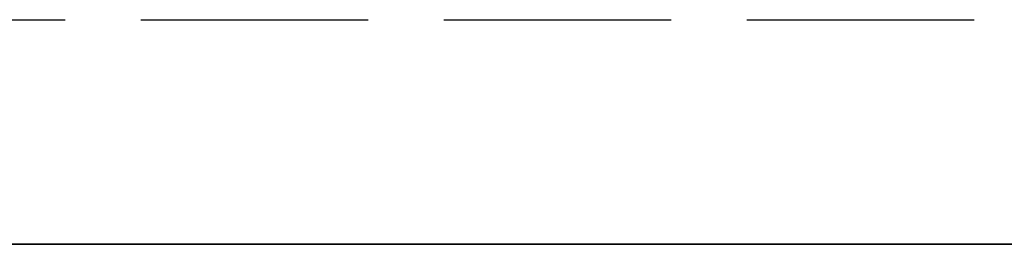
# Model space of a CAD drawing. Header units: millimetres. Extents: x -205 to 205, y 0 to 637.
# Tile 29 of 82: x -168 to -161.5, y 0 to 1.48. Entities that reach past the tile are written whole.
import ezdxf

# ---------------------------------------------------------------- set-up
doc = ezdxf.new("R2010")
doc.units = ezdxf.units.MM
doc.header["$LTSCALE"] = 10
doc.linetypes.add('ALLCAD_Strich', pattern=[0.2, 0.15, -0.05])
doc.layers.add('BESCH_KONT_sich_schn_ansi_2d', color=40, linetype='Continuous')
doc.layers.add('BESCH_KONT_sich_schn_grun_2d', color=10, linetype='Continuous')

msp = doc.modelspace()

# ---------------------------------------------------------------- linework, layer by layer
at = {"layer": 'BESCH_KONT_sich_schn_ansi_2d', "linetype": 'ALLCAD_Strich'}
for p, q in [((-178.6, 0, -47.4577), (-167.5, 0, -47.4577)), ((-163.7, 0, -81.5125), (-177.2, 0, -81.5125)), ((-177.2, 0, -79), (-163.7, 0, -79)), ((-177.2, 0, -79.0003), (-163.7, 0, -79.0003)), ((-164.5, 0, -98.0373), (-174.6, 0, -98.0373)), ((-163.7, 0, -81.5), (-174.2, 0, -81.5)), ((-173.2, 0, -35.4577), (-167.5, 0, -35.4577)), ((-172.5, 0, -35.0684), (172.5, 0, -35.0684)), ((172.5, 0, -34.5429), (-172.5, 0, -34.5429)), ((-172.5, 0, -47.4487), (-63.9, 0, -47.4487)), ((-172.5, 0, -48.0244), (-63.9, 0, -48.0244)), ((172.5, 0, -46.1318), (-172.5, 0, -46.1318)), ((172.5, 0, -33.0449), (-172.5, 0, -33.0449)), ((-172.5, 0, -35.1469), (172.5, 0, -35.1469)), ((172.5, 0, -32.4692), (-172.5, 0, -32.4692)), ((172.5, 0, -46.0533), (-172.5, 0, -46.0533)), ((172.5, 0, -46.5264), (-172.5, 0, -46.5264)), ((172.5, 0, -45.9507), (-172.5, 0, -45.9507)), ((-172.5, 0, -45.4252), (172.5, 0, -45.4252)), ((172.5, 0, -34.4403), (-172.5, 0, -34.4403)), ((172.5, 0, -33.9672), (-172.5, 0, -33.9672)), ((-63.9, 0, -48.0271), (-172.5, 0, -48.0271)), ((172.5, 0, -46.5271), (-172.5, 0, -46.5271)), ((172.5, 0, -33.9665), (-172.5, 0, -33.9665)), ((-172.5, 0, -34.5429), (172.5, 0, -34.5429)), ((172.5, 0, -35.0684), (-172.5, 0, -35.0684)), ((-63.9, 0, -47.4487), (-172.5, 0, -47.4487)), ((-63.9, 0, -48.0244), (-172.5, 0, -48.0244)), ((-172.5, 0, -46.1318), (172.5, 0, -46.1318)), ((172.5, 0, -35.1469), (-172.5, 0, -35.1469)), ((-172.5, 0, -33.0449), (172.5, 0, -33.0449)), ((-172.5, 0, -32.4692), (172.5, 0, -32.4692)), ((-172.5, 0, -46.0533), (172.5, 0, -46.0533)), ((-172.5, 0, -46.5264), (172.5, 0, -46.5264)), ((-172.5, 0, -45.9507), (172.5, 0, -45.9507)), ((172.5, 0, -45.4252), (-172.5, 0, -45.4252)), ((-172.5, 0, -34.4403), (172.5, 0, -34.4403)), ((-172.5, 0, -33.9672), (172.5, 0, -33.9672)), ((-63.9, 0, -48.0271), (-172.5, 0, -48.0271)), ((172.5, 0, -46.5271), (-172.5, 0, -46.5271)), ((172.5, 0, -33.9665), (-172.5, 0, -33.9665)), ((-63.9, 0, -34.5787), (-172.45, 0, -34.5787)), ((-63.9, 0, -30.2697), (-172.45, 0, -30.2697)), ((-63.9, 0, -40.5954), (-172.45, 0, -40.5954)), ((-63.9, 0, -32.7746), (-172.45, 0, -32.7746)), ((-63.9, 0, -32.7663), (-172.45, 0, -32.7663)), ((-172.45, 0, -40.7189), (-63.9, 0, -40.7189)), ((-63.9, 0, -46.8609), (-172.45, 0, -46.8609)), ((-63.9, 0, -48.4184), (-172.45, 0, -48.4184)), ((-63.9, 0, -48.2701), (-172.45, 0, -48.2701)), ((-63.9, 0, -48.2686), (-172.45, 0, -48.2686)), ((-172.45, 0, -33.1345), (-63.9, 0, -33.1345)), ((-63.9, 0, -34.569), (-172.45, 0, -34.569)), ((-63.9, 0, -33.941), (-172.45, 0, -33.941)), ((-172.45, 0, -39.9284), (-63.9, 0, -39.9284)), ((-63.9, 0, -33.0449), (-172.45, 0, -33.0449)), ((-63.9, 0, -32.4692), (-172.45, 0, -32.4692)), ((-63.9, 0, -45.3483), (-172.45, 0, -45.3483)), ((-63.9, 0, -46.4752), (-172.45, 0, -46.4752)), ((-172.45, 0, -47.9101), (-63.9, 0, -47.9101)), ((-63.9, 0, -45.9175), (-172.45, 0, -45.9175)), ((-63.9, 0, -47.9504), (-172.45, 0, -47.9504)), ((-63.9, 0, -47.4391), (-172.45, 0, -47.4391)), ((-63.9, 0, -48.2703), (-172.45, 0, -48.2703)), ((-172.45, 0, -47.9525), (-63.9, 0, -47.9525)), ((-63.9, 0, -28.9142), (-171.2, 0, -28.9142)), ((-63.9, 0, -31.4108), (-171.2, 0, -31.4108)), ((-63.9, 0, -50.7659), (-171.2, 0, -50.7659)), ((-63.9, 0, -49.5622), (-171.2, 0, -49.5622)), ((-63.9, 0, -47.0649), (-171.2, 0, -47.0649)), ((-63.9, 0, -50.7703), (-171.2, 0, -50.7703)), ((-63.9, 0, -32.4665), (-171.2, 0, -32.4665)), ((-168, 0, -83.95), (-171.2, 0, -83.95)), ((-168, 0, -86.0373), (-171.2, 0, -86.0373)), ((171.2, 0, -45.3467), (-171.2, 0, -45.3467)), ((171.2, 0, -32.4665), (-171.2, 0, -32.4665)), ((-171.2, 0, -45.3467), (171.2, 0, -45.3467)), ((171.2, 0, -32.4665), (-171.2, 0, -32.4665)), ((-164.6288, 0, -39.8543), (-171.1288, 0, -39.8543)), ((-164.6288, 0, -40.4581), (-171.1288, 0, -40.4581)), ((-171.1024, 0, -35.9834), (-164.9333, 0, -35.9834)), ((-165.3651, 0, -34.3618), (-170.3924, 0, -34.3618)), ((-170.3924, 0, -34.3618), (-165.3651, 0, -34.3618)), ((-165.3651, 0, -34.3618), (-170.3924, 0, -34.3618)), ((-169.2, 0, -2), (-125.2, 0, -2)), ((-169.2, 0), (-125.2, 0)), ((-168.2, 0, -56.5562), (-163.7, 0, -56.5562)), ((-168, 0, -59.5), (-168.2, 0, -59.5)), ((-168.2, 0, -77.5), (-163.7, 0, -77.5)), ((-168, 0, -76.05), (-168.2, 0, -76.05)), ((-168, 0, -89), (-166, 0, -89)), ((-168, 0, -89), (-168, 0, -81.5125)), ((-168, 0, -67.4308), (-166, 0, -67.4308)), ((-168, 0, -77.5), (-168, 0, -67.4308)), ((-168, 0, -67.4308), (-168, 0, -59.5)), ((-168, 0, -59.5), (-166, 0, -59.5)), ((-168, 0, -81.5125), (-168, 0, -78.4)), ((-168, 0, -78.4), (-166, 0, -78.4)), ((-168, 0, -78.4), (-168, 0, -77.5)), ((-168, 0, -56.5562), (-168, 0, -59.5)), ((-168, 0, -71.7), (-166, 0, -71.7)), ((-168, 0, -65.3), (-166, 0, -65.3)), ((-162.6, 0, -86.0373), (-168, 0, -86.0373)), ((-167.5, 0, -47.4577), (-167.5, 0, -41.4577)), ((-167.5, 0, -41.4577), (-167.5, 0, -35.4577)), ((-167.5, 0, -38.4577), (-164.5, 0, -38.4577)), ((-167.5, 0, -44.4577), (-164.5, 0, -44.4577)), ((-166, 0, -89), (-166, 0, -81.5125)), ((-163.7, 0, -59.5), (-166, 0, -59.5)), ((-166, 0, -77.4583), (-166, 0, -67.4308)), ((-166, 0, -67.4308), (-166, 0, -59.5)), ((-163.7, 0, -88.8009), (-166, 0, -88.8009)), ((-165.7, 0, -70.3161), (-166, 0, -70.3161)), ((-166, 0, -81.5125), (-166, 0, -78.4)), ((-166, 0, -77.5), (-166, 0, -78.4)), ((-166, 0, -56.5562), (-166, 0, -59.5)), ((-166, 0, -77.4583), (-166, 0, -77.5)), ((-165.7, 0, -77), (-165.7, 0, -59.5)), ((-165.7, 0, -71.7), (-163.7, 0, -71.7)), ((-163.7, 0, -65.3), (-165.7, 0, -65.3)), ((-165.7, 0, -56.5562), (-165.7, 0, -59.5)), ((-163.7, 0, -70.3161), (-165.7, 0, -70.3161)), ((-63.9, 0, -34.3618), (-165.3651, 0, -34.3618)), ((-165.3651, 0, -34.3618), (165.3651, 0, -34.3618)), ((165.3651, 0, -34.3618), (-165.3651, 0, -34.3618)), ((-165.3, 0, -36.3774), (-165.3, 0, -36.3773)), ((-164.6288, 0, -36.3906), (-165.2998, 0, -36.3906)), ((-164.8667, 0, -35.9834), (-164.6552, 0, -35.9834)), ((-63.9, 0, -39.8543), (-164.6288, 0, -39.8543)), ((-164.6288, 0, -40.4581), (-164.6288, 0, -36.6669)), ((-164.6288, 0, -36.6669), (-164.6288, 0, -36.3906)), ((-164.5, 0, -36.3774), (-164.5, 0, -36.3773)), ((-164.5, 0, -25.4277), (-164.5, 0, -27.4705)), ((-161.5, 0, -25.4277), (-164.5, 0, -25.4277)), ((-164.5, 0, -107.7575), (-164.5, 0, -109.1873)), ((-164.5, 0, -92.4117), (-164.5, 0, -107.7575)), ((-164.5, 0, -88.8009), (-164.5, 0, -92.4117)), ((-161.5, 0, -109.1873), (-164.5, 0, -109.1873)), ((-161.5, 0, -107.7575), (-164.5, 0, -107.7575)), ((-164.5, 0, -92.4117), (-161.5, 0, -92.4117)), ((-162.6, 0, -98.0373), (-164.5, 0, -98.0373)), ((-164.5, 0, -27.4705), (-164.5, 0, -36.3773)), ((-164.5, 0, -36.3774), (-164.5, 0, -60.4277)), ((-164.5, 0, -40.4277), (-161.5, 0, -40.4277)), ((-161.5, 0, -60.4277), (-164.5, 0, -60.4277)), ((-164.5, 0, -72.4391), (-164.5, 0, -88.8009)), ((-161.5, 0, -73.3811), (-164.5, 0, -73.3811)), ((-164.5, 0, -72.4391), (-163.7, 0, -72.4391)), ((-164.5, 0, -30.77), (-161.5, 0, -30.77)), ((-164.5, 0, -34.77), (-161.5, 0, -34.77)), ((-164.5, 0, -53.4277), (-161.5, 0, -53.4277)), ((-164.5, 0, -57.4277), (-161.5, 0, -57.4277)), ((-164.5, 0, -76.1498), (-161.5, 0, -76.1498)), ((-164.5, 0, -80.1498), (-161.5, 0, -80.1498)), ((-164.5, 0, -99.3294), (-161.5, 0, -99.3294)), ((-164.5, 0, -103.3294), (-161.5, 0, -103.3294)), ((-163.7, 0, -88.8009), (-163.7, 0, -81.5125)), ((-163.7, 0, -81.5125), (-163.7, 0, -81.5)), ((-163.7, 0, -59.5), (-163.7, 0, -56.5562)), ((-163.7, 0, -77.5), (-163.7, 0, -59.5)), ((-163.7, 0, -81.5), (-163.7, 0, -77.5)), ((-163.7, 0, -72.4391), (-161.5, 0, -72.4391)), ((-162.6, 0, -86.0373), (-162.6, 0, -98.0373)), ((-161.5, 0, -96.0373), (-162.6, 0, -96.0373)), ((-161.5, 0, -88.0373), (-162.6, 0, -88.0373)), ((-157.6, 0, -96.0373), (-161.5, 0, -96.0373)), ((-157.6, 0, -88.0373), (-161.5, 0, -88.0373)), ((-161.5, 0, -25.4277), (-161.5, 0, -27.4299)), ((-161.5, 0, -92.4117), (-161.5, 0, -107.7575)), ((-161.5, 0, -107.7575), (-161.5, 0, -109.1873)), ((-161.5, 0, -72.4391), (-161.5, 0, -92.4117)), ((-161.5, 0, -27.4299), (-161.5, 0, -60.4277)), ((-161.5, 0, -38.4577), (-158.5, 0, -38.4577)), ((-161.5, 0, -44.4577), (-158.5, 0, -44.4577))]:
    msp.add_line(p, q, dxfattribs=at)
at = {"layer": 'BESCH_KONT_sich_schn_ansi_2d', "linetype": 'ALLCAD_Strich', "extrusion": (0, -1, 0)}
msp.add_arc((-166.2, -77), 0.5, 270, 0, dxfattribs=at)
for centre, major_axis, ratio, start_param, end_param in [((-162.8827, 0, -98.2592), (-8.5, 0), 0.96462, -2.599813, 0.484682), ((-162.8827, 0, -35.5199), (-8.5, 0), 0.96462, -0.936773, 3.141593), ((-162.8827, 0, -58.7127), (-8.5, 0), 0.96462, -3.141592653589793, 3.141592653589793), ((-162.8827, 0, -75.3301), (-8.5, 0), 0.96462, 0.074619, 1.734197), ((-167.8788, 0, -36.3906), (-3.25, 0), 0.984907, -0.127569, 3.051605), ((-167.8788, 0, -40.4581), (3.25, 0), 0.984808, -3.141593, 0), ((-167.8788, 0, -40.4581), (3.25, 0, 0), 0.984907, 0, 3.141593), ((-167.8788, 0, -36.3906), (3.25, 0), 0.984792, 0.127569, 3.014024), ((-162.8827, 0, -98.2592), (8.5, 0), 0.96462, -2.65691, -1.76223), ((-162.8827, 0, -75.3301), (-8.5, 0), 0.96462, -1.195297, -0.924754), ((-162.8827, 0, -35.5199), (-8.5, 0), 0.96462, -2.20482, -0.936773), ((-162.8827, 0, -75.3301), (-8.5, 0), 0.96462, -1.232964, -1.195297), ((-162.8827, 0, -75.3301), (-8.5, 0), 0.96462, -1.474499, -1.232964), ((-164.9, 0, -36.3773), (0.4, 0), 0.984792, -3.156362, -3.090652), ((-164.9, 0, -36.3773), (0.4, 0), 0.984792, -4.629146, -3.176642), ((-164.9, 0, -36.3773), (0.4, 0), 0.984792, -3.05302, -1.570796), ((-164.9, 0, -36.3774), (0.4, 0), 0.984668, -2.35523, -1.570796), ((-164.9, 0, -36.3774), (0.4, 0), 0.984668, -1.570796, -0.785397), ((-164.9, 0, -36.3773), (0.4, 0), 0.984792, -1.570796, 1.487541), ((-167.8788, 0, -36.3906), (3.25, 0), 0.984907, 0.099061, 0.127569), ((-167.8788, 0, -36.3906), (3.25, 0), 0.984907, -0.089987, 0), ((-162.8827, 0, -98.2592), (8.5, 0), 0.96462, -1.76223, -1.407396), ((-164, 0, -66.7726), (-0.0275, 0, 1.4997), 0.066944, -1.564469, -0.619564), ((-162.8827, 0, -75.3301), (8.5, 0), 0.96462, -1.407396, 1.667094), ((-162.8827, 0, -98.2592), (8.5, 0), 0.96462, -1.407396, 0)]:
    msp.add_ellipse(centre, major_axis=major_axis, ratio=ratio, start_param=start_param, end_param=end_param, dxfattribs=at)
at = {"layer": 'BESCH_KONT_sich_schn_ansi_2d', "linetype": 'ALLCAD_Strich', "extrusion": (0, 1, 0)}
for centre, major_axis, ratio, start_param, end_param in [((-162.8827, 0, -74.658), (-8.5, 0), 0.96463, 0.124519, 2.121762), ((-164.9, 0, -36.3774), (-0.4, 0), 0.984907, 0.000117, 0.000609), ((-164.9, 0, -36.3774), (-0.4, 0), 0.984907, -0.033692, 0.000117), ((-164.9, 0, -36.3774), (-0.4, 0), 0.984907, 1.121381, 1.487554), ((-164.9, 0, -36.3774), (-0.4, 0), 0.984907, -4.629134, -4.264036), ((-167.8788, 0, -36.3906), (-3.25, 0), 0.984669, -3.24065, -3.141593)]:
    msp.add_ellipse(centre, major_axis=major_axis, ratio=ratio, start_param=start_param, end_param=end_param, dxfattribs=at)
at = {"layer": 'BESCH_KONT_sich_schn_ansi_2d', "linetype": 'ALLCAD_Strich'}
for points, knots in [([(-173, 0, -99.4456), (-173, 0, -99.742), (-172.9305, 0, -100.0342), (-172.6926, 0, -100.5727), (-172.5161, 0, -100.8035), (-172.0159, 0, -101.3129), (-171.671, 0, -101.5273), (-170.599, 0, -102.0611), (-169.7752, 0, -102.3025), (-168.04, 0, -102.6489), (-167.176, 0, -102.7636), (-165.6922, 0, -102.8807), (-165.098, 0, -102.9087), (-164.5, 0, -102.9187)], [3.141593, 3.141593, 3.141593, 3.141593, 3.25759, 3.25759, 3.394919, 3.394919, 3.628561, 3.628561, 4.06421, 4.06421, 4.421412, 4.421412, 4.649025, 4.649025, 4.649025, 4.649025]), ([(-155, 0, -34.5972), (-155, 0, -34.3008), (-155.0695, 0, -34.0085), (-155.3074, 0, -33.4701), (-155.4839, 0, -33.2392), (-155.9841, 0, -32.7298), (-156.329, 0, -32.5155), (-157.401, 0, -31.9817), (-158.2248, 0, -31.7403), (-159.96, 0, -31.3938), (-160.824, 0, -31.2792), (-162.5898, 0, -31.1398), (-163.4865, 0, -31.111), (-165.2598, 0, -31.1334), (-166.1359, 0, -31.1837), (-167.8078, 0, -31.3616), (-168.6009, 0, -31.4898), (-170.0778, 0, -31.8347), (-170.7463, 0, -32.0504), (-171.6759, 0, -32.5209), (-171.9972, 0, -32.7226), (-172.4591, 0, -33.1757), (-172.6178, 0, -33.3691), (-172.8965, 0, -33.8876), (-173, 0, -34.2375), (-173, 0, -34.5972)], [0, 0, 0, 0, 0.115997, 0.115997, 0.253326, 0.253326, 0.486969, 0.486969, 0.922617, 0.922617, 1.27982, 1.27982, 1.618584, 1.618584, 1.954276, 1.954276, 2.295685, 2.295685, 2.661361, 2.661361, 2.879031, 2.879031, 3.000828, 3.000828, 3.141593, 3.141593, 3.141593, 3.141593]), ([(-155, 0, -57.79), (-155, 0, -57.4935), (-155.0695, 0, -57.2013), (-155.3074, 0, -56.6628), (-155.4839, 0, -56.432), (-155.9841, 0, -55.9226), (-156.329, 0, -55.7082), (-157.401, 0, -55.1745), (-158.2248, 0, -54.9331), (-159.96, 0, -54.5866), (-160.824, 0, -54.472), (-162.5898, 0, -54.3325), (-163.4865, 0, -54.3038), (-165.2598, 0, -54.3261), (-166.1359, 0, -54.3765), (-167.8078, 0, -54.5543), (-168.6009, 0, -54.6826), (-170.0778, 0, -55.0274), (-170.7463, 0, -55.2432), (-171.6759, 0, -55.7137), (-171.9972, 0, -55.9154), (-172.4591, 0, -56.3685), (-172.6178, 0, -56.5619), (-172.8965, 0, -57.0804), (-173, 0, -57.4302), (-173, 0, -57.79)], [6.283185, 6.283185, 6.283185, 6.283185, 6.399183, 6.399183, 6.536511, 6.536511, 6.770154, 6.770154, 7.205802, 7.205802, 7.563005, 7.563005, 7.901769, 7.901769, 8.237461, 8.237461, 8.57887, 8.57887, 8.944547, 8.944547, 9.162217, 9.162217, 9.284013, 9.284013, 9.424778, 9.424778, 9.424778, 9.424778]), ([(-173, 0, -76.2528), (-173, 0, -76.5493), (-172.9305, 0, -76.8415), (-172.6926, 0, -77.3799), (-172.5161, 0, -77.6108), (-172.0159, 0, -78.1202), (-171.671, 0, -78.3346), (-170.599, 0, -78.8683), (-169.7752, 0, -79.1097), (-168.04, 0, -79.4562), (-167.176, 0, -79.5708), (-165.4102, 0, -79.7103), (-164.5135, 0, -79.739), (-162.9036, 0, -79.7187), (-162.1885, 0, -79.6836), (-161.5, 0, -79.6232)], [3.141593, 3.141593, 3.141593, 3.141593, 3.25759, 3.25759, 3.394919, 3.394919, 3.628561, 3.628561, 4.06421, 4.06421, 4.421412, 4.421412, 4.760177, 4.760177, 5.033739, 5.033739, 5.033739, 5.033739]), ([(-161.9277, 0, -57.3942), (-162.6044, 0, -57.3396), (-163.3177, 0, -57.3118), (-164.751, 0, -57.3135), (-165.4708, 0, -57.3435), (-166.8248, 0, -57.4573), (-167.46, 0, -57.5405), (-168.556, 0, -57.7422), (-169.0239, 0, -57.8596), (-169.7113, 0, -58.0863), (-169.9538, 0, -58.1977), (-170.1826, 0, -58.3325), (-170.2138, 0, -58.3721), (-170.157, 0, -58.3083), (-170.0962, 0, -58.2325), (-170.0205, 0, -58.0099), (-170, 0, -57.9006), (-170, 0, -57.79)], [1.274087, 1.274087, 1.274087, 1.274087, 1.575095, 1.575095, 1.879308, 1.879308, 2.180037, 2.180037, 2.467409, 2.467409, 2.720863, 2.720863, 2.911154, 2.911154, 3.052203, 3.052203, 3.141593, 3.141593, 3.141593, 3.141593]), ([(-158, 0, -34.5972), (-158, 0, -34.8259), (-157.906, 0, -35.0243), (-157.8104, 0, -35.1592), (-157.794, 0, -35.1653), (-157.8417, 0, -35.1277), (-157.9166, 0, -35.0767), (-158.1862, 0, -34.9415), (-158.4088, 0, -34.851), (-159.0228, 0, -34.6561), (-159.4411, 0, -34.5523), (-160.443, 0, -34.3633), (-161.0405, 0, -34.2813), (-162.3402, 0, -34.1622), (-163.0461, 0, -34.1274), (-164.476, 0, -34.1145), (-165.2002, 0, -34.1371), (-166.5745, 0, -34.2374), (-167.2253, 0, -34.3145), (-168.3635, 0, -34.5075), (-168.8566, 0, -34.6222), (-169.6022, 0, -34.8512), (-169.8749, 0, -34.9665), (-170.1575, 0, -35.1208), (-170.2103, 0, -35.1731), (-170.1747, 0, -35.1364), (-170.1186, 0, -35.0766), (-170.0299, 0, -34.8584), (-170, 0, -34.7293), (-170, 0, -34.5972)], [0, 0, 0, 0, 0.184802, 0.184802, 0.323061, 0.323061, 0.484004, 0.484004, 0.693126, 0.693126, 0.94988, 0.94988, 1.236403, 1.236403, 1.536469, 1.536469, 1.840643, 1.840643, 2.142236, 2.142236, 2.432141, 2.432141, 2.691592, 2.691592, 2.890758, 2.890758, 3.034873, 3.034873, 3.141593, 3.141593, 3.141593, 3.141593]), ([(-170, 0, -76.2528), (-170, 0, -76.0242), (-170.094, 0, -75.8257), (-170.1896, 0, -75.6908), (-170.206, 0, -75.6848), (-170.1583, 0, -75.7223), (-170.0834, 0, -75.7733), (-169.8138, 0, -75.9085), (-169.5912, 0, -75.9991), (-168.9772, 0, -76.1939), (-168.5589, 0, -76.2978), (-167.557, 0, -76.4867), (-166.9595, 0, -76.5687), (-165.6598, 0, -76.6878), (-164.9539, 0, -76.7226), (-163.524, 0, -76.7356), (-162.7998, 0, -76.7129), (-161.9031, 0, -76.6475), (-161.6995, 0, -76.63), (-161.5, 0, -76.6101)], [3.141593, 3.141593, 3.141593, 3.141593, 3.326394, 3.326394, 3.464653, 3.464653, 3.625597, 3.625597, 3.834718, 3.834718, 4.091473, 4.091473, 4.377996, 4.377996, 4.678062, 4.678062, 4.982236, 4.982236, 5.073312, 5.073312, 5.073312, 5.073312]), ([(-170.1942, 0, -98.8864), (-170.1942, 0, -98.8864), (-170.1908, 0, -98.8895), (-170.1583, 0, -98.9151), (-170.0834, 0, -98.9661), (-169.8138, 0, -99.1013), (-169.5912, 0, -99.1918), (-168.9772, 0, -99.3867), (-168.5589, 0, -99.4905), (-167.557, 0, -99.6795), (-166.9595, 0, -99.7615), (-165.7398, 0, -99.8732), (-165.1233, 0, -99.9067), (-164.5, 0, -99.9183)], [3.42168, 3.42168, 3.42168, 3.42168, 3.464653, 3.464653, 3.625597, 3.625597, 3.834718, 3.834718, 4.091473, 4.091473, 4.377996, 4.377996, 4.641944, 4.641944, 4.641944, 4.641944]), ([(-168, 0, -68.3604), (-168.0046, 0, -68.3633), (-168.0093, 0, -68.3663), (-168.0139, 0, -68.3692), (-168.0648, 0, -68.4014), (-168.1153, 0, -68.4342), (-168.1655, 0, -68.4676), (-168.1755, 0, -68.4743), (-168.1854, 0, -68.481), (-168.1954, 0, -68.4877), (-168.1969, 0, -68.4887), (-168.1985, 0, -68.4897), (-168.2, 0, -68.4908)], [0.56926542, 0.56926542, 0.56926542, 0.56926542, 0.57142857, 0.57142857, 0.57142857, 0.5952381, 0.5952381, 0.5952381, 0.59998633, 0.59998633, 0.59998633, 0.60071533, 0.60071533, 0.60071533, 0.60071533]), ([(-167.2395, 0, -67.9394), (-167.2666, 0, -67.9525), (-167.2936, 0, -67.9657), (-167.3205, 0, -67.979), (-167.3421, 0, -67.9897), (-167.3636, 0, -68.0006), (-167.3851, 0, -68.0115), (-167.4389, 0, -68.0389), (-167.4924, 0, -68.0668), (-167.5455, 0, -68.0954), (-167.5986, 0, -68.124), (-167.6514, 0, -68.1532), (-167.7038, 0, -68.183), (-167.7248, 0, -68.195), (-167.7457, 0, -68.207), (-167.7665, 0, -68.2191), (-167.7978, 0, -68.2373), (-167.829, 0, -68.2557), (-167.86, 0, -68.2743), (-167.907, 0, -68.3025), (-167.9536, 0, -68.3312), (-168, 0, -68.3604)], [0.4548251, 0.4548251, 0.4548251, 0.4548251, 0.4666714, 0.4666714, 0.4666714, 0.4761905, 0.4761905, 0.4761905, 0.5, 0.5, 0.5, 0.5238095, 0.5238095, 0.5238095, 0.5333286, 0.5333286, 0.5333286, 0.547619, 0.547619, 0.547619, 0.5692654, 0.5692654, 0.5692654, 0.5692654]), ([(-168, 0, -66.3937), (-167.7683, 0, -66.2854), (-167.5315, 0, -66.1868), (-166.8695, 0, -65.9442), (-166.4381, 0, -65.8218), (-166, 0, -65.732)], [-4.178942, -4.178942, -4.178942, -4.178942, -3.405009, -3.405009, -2.055795, -2.055795, -2.055795, -2.055795]), ([(-163.8998, 0, -66.7613), (-164.4884, 0, -66.8458), (-165.0686, 0, -66.9876), (-165.6539, 0, -67.1938), (-165.677, 0, -67.2021), (-165.7, 0, -67.2104)], [0, 0, 0, 0, 1.78806, 1.78806, 1.861605, 1.861605, 1.861605, 1.861605]), ([(-165.3, 0, -36.3715), (-165.2992, 0, -36.3213), (-165.2887, 0, -36.2717), (-165.251, 0, -36.1829), (-165.2255, 0, -36.1437), (-165.1596, 0, -36.0736), (-165.1189, 0, -36.044), (-165.0738, 0, -36.0225)], [0.0057126, 0.0057126, 0.0057126, 0.0057126, 0.1586579, 0.1586579, 0.2991968, 0.2991968, 0.449618, 0.449618, 0.449618, 0.449618]), ([(-165.2998, 0, -36.3906), (-165.2981, 0, -36.4381), (-165.2878, 0, -36.4848), (-165.2496, 0, -36.5753), (-165.221, 0, -36.6177), (-165.1842, 0, -36.6545), (-165.1834, 0, -36.6553), (-165.1826, 0, -36.6562)], [-0.6167644, -0.6167644, -0.6167644, -0.6167644, -0.4721027, -0.4721027, -0.3183657, -0.3183657, -0.3148091, -0.3148091, -0.3148091, -0.3148091]), ([(-165.2998, 0, -36.3906), (-165.2997, 0, -36.3927), (-165.2996, 0, -36.3947), (-165.2995, 0, -36.3967), (-165.2995, 0, -36.3969), (-165.2995, 0, -36.3971), (-165.2995, 0, -36.3974)], [0.02145826, 0.02145826, 0.02145826, 0.02145826, 0.03125, 0.03125, 0.03125, 0.0324292, 0.0324292, 0.0324292, 0.0324292]), ([(-165.0738, 0, -36.0225), (-165.0788, 0, -36.0249), (-165.0837, 0, -36.0274), (-165.0886, 0, -36.0299), (-165.0943, 0, -36.033), (-165.1, 0, -36.0361), (-165.1056, 0, -36.0395), (-165.1113, 0, -36.0428), (-165.1168, 0, -36.0462), (-165.1222, 0, -36.0498), (-165.1277, 0, -36.0534), (-165.133, 0, -36.0571), (-165.1383, 0, -36.0609), (-165.1435, 0, -36.0648), (-165.1487, 0, -36.0687), (-165.1538, 0, -36.0728), (-165.1588, 0, -36.0769), (-165.1638, 0, -36.0811), (-165.1686, 0, -36.0855), (-165.1735, 0, -36.0898), (-165.1782, 0, -36.0942), (-165.1828, 0, -36.0988), (-165.1875, 0, -36.1034), (-165.192, 0, -36.108), (-165.1964, 0, -36.1128), (-165.2008, 0, -36.1176), (-165.2051, 0, -36.1225), (-165.2092, 0, -36.1274), (-165.2134, 0, -36.1324), (-165.2174, 0, -36.1375), (-165.2213, 0, -36.1427), (-165.2252, 0, -36.1479), (-165.229, 0, -36.1531), (-165.2326, 0, -36.1585), (-165.2362, 0, -36.1638), (-165.2397, 0, -36.1693), (-165.2431, 0, -36.1748), (-165.2465, 0, -36.1804), (-165.2497, 0, -36.186), (-165.2528, 0, -36.1916), (-165.2559, 0, -36.1973), (-165.2588, 0, -36.2031), (-165.2616, 0, -36.2089), (-165.2644, 0, -36.2147), (-165.267, 0, -36.2206), (-165.2696, 0, -36.2266), (-165.2721, 0, -36.2325), (-165.2744, 0, -36.2386), (-165.2766, 0, -36.2446), (-165.2788, 0, -36.2507), (-165.2809, 0, -36.2568), (-165.2828, 0, -36.263), (-165.2847, 0, -36.2692), (-165.2864, 0, -36.2754), (-165.288, 0, -36.2816), (-165.2896, 0, -36.2879), (-165.291, 0, -36.2942), (-165.2923, 0, -36.3005), (-165.2936, 0, -36.3068), (-165.2947, 0, -36.3132), (-165.2957, 0, -36.3195), (-165.2966, 0, -36.3259), (-165.2974, 0, -36.3323), (-165.2981, 0, -36.3387), (-165.2987, 0, -36.3451), (-165.2992, 0, -36.3516), (-165.2995, 0, -36.358), (-165.2996, 0, -36.3599), (-165.2997, 0, -36.3617), (-165.2998, 0, -36.3635)], [0.2861064, 0.2861064, 0.2861064, 0.2861064, 0.3125, 0.3125, 0.3125, 0.34375, 0.34375, 0.34375, 0.375, 0.375, 0.375, 0.40625, 0.40625, 0.40625, 0.4375, 0.4375, 0.4375, 0.46875, 0.46875, 0.46875, 0.5, 0.5, 0.5, 0.53125, 0.53125, 0.53125, 0.5625, 0.5625, 0.5625, 0.59375, 0.59375, 0.59375, 0.625, 0.625, 0.625, 0.65625, 0.65625, 0.65625, 0.6875, 0.6875, 0.6875, 0.71875, 0.71875, 0.71875, 0.75, 0.75, 0.75, 0.78125, 0.78125, 0.78125, 0.8125, 0.8125, 0.8125, 0.84375, 0.84375, 0.84375, 0.875, 0.875, 0.875, 0.90625, 0.90625, 0.90625, 0.9375, 0.9375, 0.9375, 0.96875, 0.96875, 0.96875, 0.9776777, 0.9776777, 0.9776777, 0.9776777]), ([(-165.2984, 0, -36.4122), (-165.2983, 0, -36.4135), (-165.2982, 0, -36.4147), (-165.2981, 0, -36.4159), (-165.2974, 0, -36.4224), (-165.2966, 0, -36.4288), (-165.2957, 0, -36.4351), (-165.2947, 0, -36.4415), (-165.2936, 0, -36.4479), (-165.2923, 0, -36.4542), (-165.291, 0, -36.4605), (-165.2896, 0, -36.4668), (-165.288, 0, -36.4731), (-165.2864, 0, -36.4793), (-165.2847, 0, -36.4855), (-165.2828, 0, -36.4917), (-165.2809, 0, -36.4979), (-165.2788, 0, -36.504), (-165.2766, 0, -36.51), (-165.2744, 0, -36.5161), (-165.2721, 0, -36.5221), (-165.2696, 0, -36.5281), (-165.267, 0, -36.534), (-165.2644, 0, -36.5399), (-165.2616, 0, -36.5458), (-165.2588, 0, -36.5516), (-165.2559, 0, -36.5573), (-165.2528, 0, -36.563), (-165.2497, 0, -36.5687), (-165.2465, 0, -36.5743), (-165.2431, 0, -36.5799), (-165.2397, 0, -36.5854), (-165.2362, 0, -36.5908), (-165.2326, 0, -36.5962), (-165.229, 0, -36.6016), (-165.2252, 0, -36.6068), (-165.2213, 0, -36.612), (-165.2174, 0, -36.6172), (-165.2134, 0, -36.6223), (-165.2092, 0, -36.6272), (-165.2051, 0, -36.6322), (-165.2008, 0, -36.6371), (-165.1964, 0, -36.6419), (-165.192, 0, -36.6467), (-165.1875, 0, -36.6513), (-165.1828, 0, -36.6559), (-165.1828, 0, -36.656), (-165.1827, 0, -36.6561), (-165.1826, 0, -36.6562)], [0.0564477, 0.0564477, 0.0564477, 0.0564477, 0.0625, 0.0625, 0.0625, 0.09375, 0.09375, 0.09375, 0.125, 0.125, 0.125, 0.15625, 0.15625, 0.15625, 0.1875, 0.1875, 0.1875, 0.21875, 0.21875, 0.21875, 0.25, 0.25, 0.25, 0.28125, 0.28125, 0.28125, 0.3125, 0.3125, 0.3125, 0.34375, 0.34375, 0.34375, 0.375, 0.375, 0.375, 0.40625, 0.40625, 0.40625, 0.4375, 0.4375, 0.4375, 0.46875, 0.46875, 0.46875, 0.5, 0.5, 0.5, 0.5006143, 0.5006143, 0.5006143, 0.5006143]), ([(-164.5, 0, -36.3761), (-164.5, 0, -36.3701), (-164.5002, 0, -36.364), (-164.5005, 0, -36.358), (-164.5008, 0, -36.3516), (-164.5013, 0, -36.3451), (-164.5019, 0, -36.3387), (-164.5026, 0, -36.3323), (-164.5034, 0, -36.3259), (-164.5043, 0, -36.3195), (-164.5053, 0, -36.3132), (-164.5064, 0, -36.3068), (-164.5077, 0, -36.3005), (-164.509, 0, -36.2942), (-164.5104, 0, -36.2879), (-164.512, 0, -36.2816), (-164.5136, 0, -36.2754), (-164.5153, 0, -36.2692), (-164.5172, 0, -36.263), (-164.5191, 0, -36.2568), (-164.5212, 0, -36.2507), (-164.5234, 0, -36.2446), (-164.5256, 0, -36.2386), (-164.5279, 0, -36.2325), (-164.5304, 0, -36.2266), (-164.533, 0, -36.2206), (-164.5356, 0, -36.2147), (-164.5384, 0, -36.2089), (-164.5412, 0, -36.2031), (-164.5441, 0, -36.1973), (-164.5472, 0, -36.1916), (-164.5503, 0, -36.186), (-164.5535, 0, -36.1804), (-164.5569, 0, -36.1748), (-164.5603, 0, -36.1693), (-164.5638, 0, -36.1638), (-164.5674, 0, -36.1585), (-164.571, 0, -36.1531), (-164.5748, 0, -36.1479), (-164.5787, 0, -36.1427), (-164.5826, 0, -36.1375), (-164.5866, 0, -36.1324), (-164.5908, 0, -36.1274), (-164.5949, 0, -36.1225), (-164.5992, 0, -36.1176), (-164.6036, 0, -36.1128), (-164.608, 0, -36.108), (-164.6125, 0, -36.1034), (-164.6172, 0, -36.0988), (-164.6218, 0, -36.0942), (-164.6265, 0, -36.0898), (-164.6314, 0, -36.0855), (-164.6362, 0, -36.0811), (-164.6412, 0, -36.0769), (-164.6462, 0, -36.0728), (-164.6513, 0, -36.0687), (-164.6565, 0, -36.0648), (-164.6617, 0, -36.0609), (-164.667, 0, -36.0571), (-164.6723, 0, -36.0534), (-164.6778, 0, -36.0498), (-164.6832, 0, -36.0462), (-164.6887, 0, -36.0428), (-164.6944, 0, -36.0395), (-164.7, 0, -36.0361), (-164.7057, 0, -36.033), (-164.7114, 0, -36.0299), (-164.7164, 0, -36.0273), (-164.7215, 0, -36.0248), (-164.7266, 0, -36.0224)], [0.0020844, 0.0020844, 0.0020844, 0.0020844, 0.03125, 0.03125, 0.03125, 0.0625, 0.0625, 0.0625, 0.09375, 0.09375, 0.09375, 0.125, 0.125, 0.125, 0.15625, 0.15625, 0.15625, 0.1875, 0.1875, 0.1875, 0.21875, 0.21875, 0.21875, 0.25, 0.25, 0.25, 0.28125, 0.28125, 0.28125, 0.3125, 0.3125, 0.3125, 0.34375, 0.34375, 0.34375, 0.375, 0.375, 0.375, 0.40625, 0.40625, 0.40625, 0.4375, 0.4375, 0.4375, 0.46875, 0.46875, 0.46875, 0.5, 0.5, 0.5, 0.53125, 0.53125, 0.53125, 0.5625, 0.5625, 0.5625, 0.59375, 0.59375, 0.59375, 0.625, 0.625, 0.625, 0.65625, 0.65625, 0.65625, 0.6875, 0.6875, 0.6875, 0.7145698, 0.7145698, 0.7145698, 0.7145698]), ([(-164.6447, 0, -36.0741), (-164.6447, 0, -36.0741), (-164.6447, 0, -36.0741), (-164.6447, 0, -36.0741), (-164.6447, 0, -36.0741), (-164.6447, 0, -36.0742)], [0.0000960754, 0.0000960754, 0.0000960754, 0.0000960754, 0.0002909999, 0.0002909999, 0.000539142, 0.000539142, 0.000539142, 0.000539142]), ([(-164.5, 0, -36.3774), (-164.5, 0, -36.3741), (-164.5, 0, -36.3709), (-164.5013, 0, -36.319), (-164.5117, 0, -36.271), (-164.5504, 0, -36.1795), (-164.579, 0, -36.1371), (-164.6194, 0, -36.0966), (-164.6241, 0, -36.0922), (-164.6288, 0, -36.0879)], [-0.6302476, -0.6302476, -0.6302476, -0.6302476, -0.6203402, -0.6203402, -0.4721027, -0.4721027, -0.3183657, -0.3183657, -0.2990661, -0.2990661, -0.2990661, -0.2990661]), ([(-164.6172, 0, -36.6559), (-164.6125, 0, -36.6513), (-164.6035, 0, -36.642), (-164.5907, 0, -36.6273), (-164.5786, 0, -36.6121), (-164.5673, 0, -36.5963), (-164.5568, 0, -36.5799), (-164.5471, 0, -36.5631), (-164.5383, 0, -36.5458), (-164.5303, 0, -36.5281), (-164.5232, 0, -36.5101), (-164.5171, 0, -36.4917), (-164.5118, 0, -36.4731), (-164.5075, 0, -36.4542), (-164.5042, 0, -36.4352), (-164.5018, 0, -36.416), (-164.5003, 0, -36.397), (-164.5, 0, -36.3844), (-164.5, 0, -36.3783)], [0.5, 0.5, 0.5, 0.5, 0.53125, 0.5625, 0.59375, 0.625, 0.65625, 0.6875, 0.71875, 0.75, 0.78125, 0.8125, 0.84375, 0.875, 0.90625, 0.9375, 0.96875, 0.9985631, 0.9985631, 0.9985631, 0.9985631]), ([(-164.6172, 0, -36.6559), (-164.61, 0, -36.6488), (-164.6031, 0, -36.6415), (-164.5669, 0, -36.6), (-164.5435, 0, -36.5615), (-164.5108, 0, -36.4786), (-164.5017, 0, -36.4349), (-164.5002, 0, -36.3906)], [-0.9452789, -0.9452789, -0.9452789, -0.9452789, -0.9147304, -0.9147304, -0.7788885, -0.7788885, -0.6437489, -0.6437489, -0.6437489, -0.6437489]), ([(-164.5, 0, -33.0071), (-164.429, 0, -33.0319), (-164.3557, 0, -33.0505), (-164.2296, 0, -33.0728), (-164.1767, 0, -33.0793), (-164.0868, 0, -33.086), (-164.0498, 0, -33.0875), (-163.9771, 0, -33.0881), (-163.9414, 0, -33.0872), (-163.8589, 0, -33.0826), (-163.812, 0, -33.0779), (-163.6749, 0, -33.058), (-163.5849, 0, -33.0368), (-163.3592, 0, -32.9577), (-163.2394, 0, -32.8886), (-163.0696, 0, -32.7358), (-163.0089, 0, -32.6589), (-162.9236, 0, -32.4934), (-162.8976, 0, -32.4091), (-162.8773, 0, -32.2363), (-162.8836, 0, -32.1503), (-162.9299, 0, -31.9823), (-162.9715, 0, -31.904), (-163.0916, 0, -31.7587), (-163.1755, 0, -31.6929), (-163.3989, 0, -31.5797), (-163.532, 0, -31.5416), (-163.727, 0, -31.5089), (-163.7872, 0, -31.5019), (-163.8862, 0, -31.4947), (-163.9252, 0, -31.493), (-163.9991, 0, -31.4918), (-164.0342, 0, -31.492), (-164.1121, 0, -31.4946), (-164.1549, 0, -31.4973), (-164.2727, 0, -31.5084), (-164.3475, 0, -31.5198), (-164.447, 0, -31.5419), (-164.4737, 0, -31.5485), (-164.5, 0, -31.5559)], [0.1030895, 0.1030895, 0.1030895, 0.1030895, 0.1230854, 0.1230854, 0.1373164, 0.1373164, 0.1472982, 0.1472982, 0.1569684, 0.1569684, 0.1697729, 0.1697729, 0.1948938, 0.1948938, 0.2356817, 0.2356817, 0.2666641, 0.2666641, 0.2949783, 0.2949783, 0.3236706, 0.3236706, 0.3544999, 0.3544999, 0.3892928, 0.3892928, 0.4285834, 0.4285834, 0.4458137, 0.4458137, 0.456947, 0.456947, 0.4670258, 0.4670258, 0.479436, 0.479436, 0.5014628, 0.5014628, 0.5096241, 0.5096241, 0.5096241, 0.5096241]), ([(-164.5, 0, -102.9187), (-164.208, 0, -102.9236), (-163.9151, 0, -102.9242), (-162.9036, 0, -102.9115), (-162.1885, 0, -102.8764), (-161.5, 0, -102.816)], [4.649025, 4.649025, 4.649025, 4.649025, 4.7601766, 4.7601766, 5.033739, 5.033739, 5.033739, 5.033739]), ([(-164.5, 0, -99.9183), (-164.4147, 0, -99.9199), (-164.3293, 0, -99.921), (-163.524, 0, -99.9283), (-162.7998, 0, -99.9057), (-161.9031, 0, -99.8403), (-161.6995, 0, -99.8227), (-161.5, 0, -99.8029)], [4.6419441, 4.6419441, 4.6419441, 4.6419441, 4.6780619, 4.6780619, 4.9822361, 4.9822361, 5.0733124, 5.0733124, 5.0733124, 5.0733124]), ([(-158.4329, 0, -67.672), (-158.561, 0, -67.6062), (-158.6967, 0, -67.5404), (-159.554, 0, -67.1526), (-160.3292, 0, -66.9149), (-161.9786, 0, -66.6496), (-162.8422, 0, -66.631), (-163.7, 0, -66.7349)], [1.182457, 1.182457, 1.182457, 1.182457, 1.480384, 1.480384, 2.96446, 2.96446, 4.501221, 4.501221, 4.501221, 4.501221]), ([(-163.7, 0, -65.5609), (-162.6928, 0, -65.6153), (-161.7019, 0, -65.8387), (-159.9157, 0, -66.5796), (-159.124, 0, -67.0686), (-158.4329, 0, -67.672)], [-4.941733, -4.941733, -4.941733, -4.941733, -4.146501, -4.146501, -3.410781, -3.410781, -3.410781, -3.410781]), ([(-161.5, 0, -99.939), (-161.6148, 0, -99.9947), (-161.7195, 0, -100.0593), (-161.9965, 0, -100.2742), (-162.1411, 0, -100.4464), (-162.3423, 0, -100.8096), (-162.4062, 0, -100.9885), (-162.4663, 0, -101.3171), (-162.473, 0, -101.4696), (-162.4322, 0, -101.751), (-162.3914, 0, -101.8755), (-162.2591, 0, -102.107), (-162.1691, 0, -102.2067), (-161.935, 0, -102.3857), (-161.7788, 0, -102.4643), (-161.5586, 0, -102.5325), (-161.5296, 0, -102.5408), (-161.5, 0, -102.5487)], [-0.8011181, -0.8011181, -0.8011181, -0.8011181, -0.7636157, -0.7636157, -0.6923114, -0.6923114, -0.6319081, -0.6319081, -0.5822946, -0.5822946, -0.5384116, -0.5384116, -0.4926731, -0.4926731, -0.4399228, -0.4399228, -0.4321453, -0.4321453, -0.4321453, -0.4321453]), ([(-161.5, 0, -57.412), (-161.6215, 0, -57.41), (-161.7327, 0, -57.4064), (-161.9522, 0, -57.3938), (-162.0684, 0, -57.3834), (-162.2322, 0, -57.3469), (-162.2871, 0, -57.3269), (-162.365, 0, -57.2719), (-162.3879, 0, -57.2397), (-162.415, 0, -57.1508), (-162.4112, 0, -57.0908), (-162.3767, 0, -56.9307), (-162.333, 0, -56.8129), (-162.1876, 0, -56.4974), (-162.0813, 0, -56.2992), (-161.8177, 0, -55.8982), (-161.6714, 0, -55.7094), (-161.5, 0, -55.5381)], [0.3958132, 0.3958132, 0.3958132, 0.3958132, 0.4267867, 0.4267867, 0.4641373, 0.4641373, 0.4903552, 0.4903552, 0.5145505, 0.5145505, 0.5462019, 0.5462019, 0.5906843, 0.5906843, 0.6449867, 0.6449867, 0.6959181, 0.6959181, 0.6959181, 0.6959181]), ([(-161.5, 0, -79.6232), (-161.3436, 0, -79.6095), (-161.1886, 0, -79.5944), (-160.1922, 0, -79.4885), (-159.3991, 0, -79.3602), (-157.9222, 0, -79.0153), (-157.2537, 0, -78.7996), (-156.3241, 0, -78.3291), (-156.0028, 0, -78.1274), (-155.5409, 0, -77.6743), (-155.3822, 0, -77.4809), (-155.1035, 0, -76.9624), (-155, 0, -76.6126), (-155, 0, -76.2528)], [5.033739, 5.033739, 5.033739, 5.033739, 5.095869, 5.095869, 5.437278, 5.437278, 5.802954, 5.802954, 6.020624, 6.020624, 6.142421, 6.142421, 6.283185, 6.283185, 6.283185, 6.283185]), ([(-161.5, 0, -102.816), (-161.3436, 0, -102.8022), (-161.1886, 0, -102.7872), (-160.1922, 0, -102.6812), (-159.3991, 0, -102.553), (-157.9222, 0, -102.2081), (-157.2537, 0, -101.9924), (-156.3241, 0, -101.5219), (-156.0028, 0, -101.3202), (-155.5409, 0, -100.8671), (-155.3822, 0, -100.6737), (-155.1035, 0, -100.1552), (-155, 0, -99.8053), (-155, 0, -99.4456)], [5.033739, 5.033739, 5.033739, 5.033739, 5.095869, 5.095869, 5.437278, 5.437278, 5.802954, 5.802954, 6.020624, 6.020624, 6.142421, 6.142421, 6.283185, 6.283185, 6.283185, 6.283185]), ([(-158, 0, -57.79), (-158, 0, -58.0186), (-157.906, 0, -58.217), (-157.8104, 0, -58.352), (-157.794, 0, -58.358), (-157.8417, 0, -58.3205), (-157.9166, 0, -58.2695), (-158.1862, 0, -58.1343), (-158.4088, 0, -58.0437), (-159.0033, 0, -57.855), (-159.3932, 0, -57.7569), (-160.2736, 0, -57.5856), (-160.7642, 0, -57.5122), (-161.3568, 0, -57.4473), (-161.4282, 0, -57.4398), (-161.5, 0, -57.4327)], [0, 0, 0, 0, 0.184802, 0.184802, 0.323061, 0.323061, 0.484004, 0.484004, 0.693126, 0.693126, 0.9351, 0.9351, 1.177075, 1.177075, 1.209873, 1.209873, 1.209873, 1.209873])]:
    msp.add_open_spline(points, degree=3, knots=knots, dxfattribs=at)
for points in [[(-168, 0, -68.4491), (-168.0674, 0, -68.4997), (-168.1341, 0, -68.5511), (-168.2, 0, -68.6036)], [(-167.2395, 0, -67.9394), (-167.5023, 0, -68.0963), (-167.7561, 0, -68.2664), (-168, 0, -68.4491)], [(-166, 0, -67.3249), (-166.4287, 0, -67.4975), (-166.8432, 0, -67.7028), (-167.2395, 0, -67.9394)], [(-165.7, 0, -67.2104), (-165.8007, 0, -67.2468), (-165.9007, 0, -67.285), (-166, 0, -67.3249)], [(-166, 0, -65.732), (-165.9003, 0, -65.7115), (-165.8003, 0, -65.6928), (-165.7, 0, -65.6757)], [(-165.7, 0, -65.6757), (-165.1284, 0, -65.5785), (-164.5469, 0, -65.5362), (-163.9641, 0, -65.5506)], [(-165.2998, 0, -36.3635), (-165.2998, 0, -36.3662), (-165.2999, 0, -36.3688), (-165.3, 0, -36.3715)], [(-165.2995, 0, -36.3974), (-165.2992, 0, -36.4023), (-165.2989, 0, -36.4073), (-165.2984, 0, -36.4122)], [(-165.2984, 0, -36.4122), (-165.2984, 0, -36.4122), (-165.2984, 0, -36.4122), (-165.2984, 0, -36.4122)], [(-164.7266, 0, -36.0224), (-164.6972, 0, -36.0363), (-164.6697, 0, -36.0537), (-164.6447, 0, -36.0741)], [(-164.6288, 0, -36.0879), (-164.634, 0, -36.0832), (-164.6393, 0, -36.0786), (-164.6447, 0, -36.0742)], [(-164.5002, 0, -36.3906), (-164.5001, 0, -36.3862), (-164.5, 0, -36.3818), (-164.5, 0, -36.3774)], [(-164.5, 0, -36.3774), (-164.5, 0, -36.3769), (-164.5, 0, -36.3765), (-164.5, 0, -36.3761)], [(-163.9641, 0, -65.5506), (-163.876, 0, -65.5527), (-163.7879, 0, -65.5562), (-163.7, 0, -65.5609)], [(-163.7, 0, -66.7349), (-163.7666, 0, -66.7429), (-163.8332, 0, -66.7517), (-163.8998, 0, -66.7613)]]:
    msp.add_open_spline(points, degree=3, dxfattribs=at)
at = {"layer": 'BESCH_KONT_sich_schn_grun_2d', "linetype": 'ALLCAD_Strich'}
msp.add_line((-169.2, 1.4836), (-125.2, 1.4836), dxfattribs=at)

doc.saveas('drawing.dxf')
